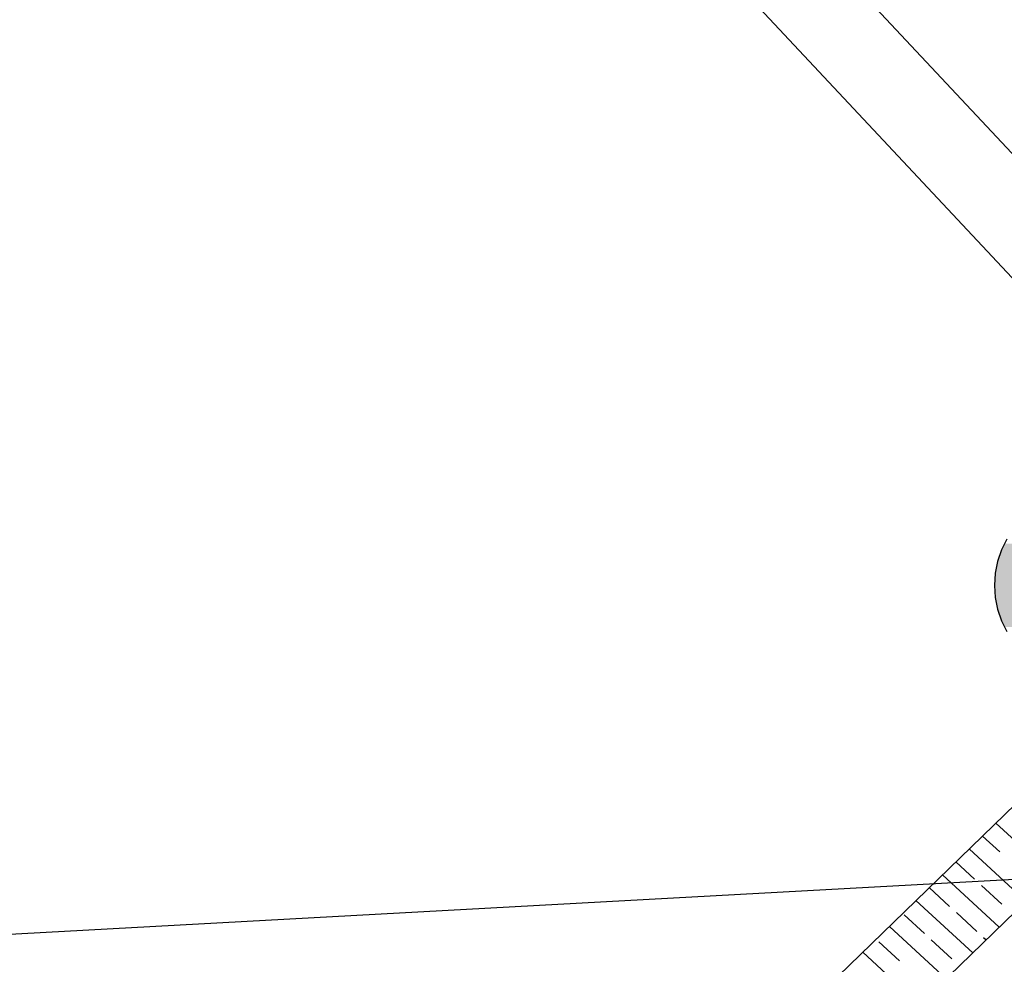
# Model space of a CAD drawing. Extents: x 199 to 1388, y 138 to 979.
# Tile 4 of 155: x 346 to 410, y 309 to 371. Entities that reach past the tile are written whole.
import ezdxf
from ezdxf.lldxf.tags import DXFTag

# ---------------------------------------------------------------- set-up
doc = ezdxf.new("R2010")
doc.units = 0
for name, color, linetype, lineweight, true_color in [('01AFU Allgemein Bemaßung-A07ET47HDI', 7, 'Continuous', 25, 0x848484), ('60 Stützwand - Stützwände', 7, 'Continuous', 25, 0x848484), ('A-0', 7, 'Continuous', 25, 0x848484), ('UPO_Loop2', 140, 'Continuous', 30, 0x00bfff)]:
    doc.layers.add(name, color=color, linetype=linetype, lineweight=lineweight, true_color=true_color)
doc.layers.add('02 Raster Gebäude-A07ET47NDI', color=7, linetype='Continuous', lineweight=25)
doc.layers.add('H_Text', color=7, linetype='Continuous', lineweight=25)
tags = doc.linetypes.add('Raster-A07ET47ODI', pattern=[0.2, 0.1, -0.05, 0, -0.05]).pattern_tags.tags
tags[10:11] = [DXFTag(74, 4), DXFTag(75, 0), DXFTag(340, '0'), DXFTag(46, 1.0), DXFTag(50, 0.0), DXFTag(44, 0.0), DXFTag(45, 0.0)]
tags[8:9] = [DXFTag(74, 4), DXFTag(75, 0), DXFTag(340, '0'), DXFTag(46, 1.0), DXFTag(50, 0.0), DXFTag(44, 0.0), DXFTag(45, 0.0)]
tags[6:7] = [DXFTag(74, 4), DXFTag(75, 0), DXFTag(340, '0'), DXFTag(46, 1.0), DXFTag(50, 0.0), DXFTag(44, 0.0), DXFTag(45, 0.0)]
tags[4:5] = [DXFTag(74, 4), DXFTag(75, 0), DXFTag(340, '0'), DXFTag(46, 1.0), DXFTag(50, 0.0), DXFTag(44, 0.0), DXFTag(45, 0.0)]

# ---------------------------------------------------------------- blocks, each defined once
blk = doc.blocks.new('Referenz-A07ET47ZDI', base_point=(226.995, 158.1))
at = {"layer": '01AFU Allgemein Bemaßung-A07ET47HDI'}
for p, q in [((273.838, 499.914), (430.432, 332.745)), ((391.331, 382.54), (433.469, 337.555))]:
    blk.add_line(p, q, dxfattribs=at)
at = {"layer": '02 Raster Gebäude-A07ET47NDI', "linetype": 'Raster-A07ET47ODI', "ltscale": 56.250004}
blk.add_line((1013.211, 347.869), (329.65, 310.451), dxfattribs=at)
at = {"layer": '60 Stützwand - Stützwände'}
for p, q in [((453.798, 361.483), (317.243, 228.974)), ((377.562, 287.509), (453.795, 361.486)), ((320.725, 225.386), (457.28, 357.895)), ((457.28, 357.895), (381.045, 283.919)), ((413.235, 315.155), (409.554, 318.55)), ((409.811, 316.68), (408.691, 317.713)), ((411.51, 313.481), (407.829, 316.876)), ((408.184, 314.916), (406.966, 316.039)), ((409.785, 311.807), (406.104, 315.202)), ((406.557, 313.151), (405.241, 314.365)), ((409.949, 313.289), (408.625, 314.509)), ((408.06, 310.133), (404.379, 313.528)), ((404.93, 311.387), (403.607, 312.607)), ((408.322, 311.524), (406.998, 312.745)), ((406.335, 308.459), (402.653, 311.854)), ((406.695, 309.76), (405.372, 310.98)), ((408.923, 310.97), (408.763, 311.118)), ((403.303, 309.623), (401.98, 310.843)), ((404.61, 306.786), (400.928, 310.18))]:
    blk.add_line(p, q, dxfattribs=at)
at = {"layer": 'A-0', "linetype": 'Continuous', "ltscale": 312.5}
for p, q in [((453.798, 361.483), (317.243, 228.974)), ((320.725, 225.386), (457.28, 357.895))]:
    blk.add_line(p, q, dxfattribs=at)

msp = doc.modelspace()

# ---------------------------------------------------------------- linework, layer by layer
at = {"layer": 'H_Text'}
for p, q in [((410.276, 336.964), (409.929, 336.26)), ((409.929, 336.26), (409.677, 335.517)), ((409.677, 335.517), (409.523, 334.747)), ((409.523, 334.747), (409.472, 333.964)), ((409.472, 333.964), (409.523, 333.181)), ((409.523, 333.181), (409.677, 332.411)), ((409.677, 332.411), (409.929, 331.668)), ((409.929, 331.668), (410.276, 330.964))]:
    msp.add_line(p, q, dxfattribs=at)
at = {"layer": 'H_Text', "color": 7, "true_color": 0xffffff}
for points in [[(409.963, 336.341), (508.061, 336.341), (410.11, 336.657)], [(409.724, 335.685), (508.3, 335.685), (409.834, 336.016)], [(409.834, 336.016), (508.19, 336.016), (409.963, 336.341)], [(508.3, 335.685), (409.834, 336.016), (508.19, 336.016)], [(409.834, 336.016), (508.19, 336.016), (409.834, 336.016)], [(508.19, 336.016), (409.834, 336.016), (508.19, 336.016)], [(508.19, 336.016), (409.963, 336.341), (508.061, 336.341)], [(409.563, 335.006), (508.461, 335.006), (409.634, 335.348)], [(409.634, 335.348), (508.39, 335.348), (409.724, 335.685)], [(508.461, 335.006), (409.634, 335.348), (508.39, 335.348)], [(409.634, 335.348), (508.39, 335.348), (409.634, 335.348)], [(508.39, 335.348), (409.634, 335.348), (508.39, 335.348)], [(508.39, 335.348), (409.724, 335.685), (508.3, 335.685)], [(409.482, 334.313), (508.542, 334.313), (409.513, 334.661)], [(409.513, 334.661), (508.512, 334.661), (409.563, 335.006)], [(508.542, 334.313), (409.513, 334.661), (508.512, 334.661)], [(508.512, 334.661), (409.563, 335.006), (508.461, 335.006)], [(409.472, 333.964), (508.552, 333.964), (409.482, 334.313)], [(409.482, 333.615), (508.542, 333.615), (409.472, 333.964)], [(508.542, 333.615), (409.472, 333.964), (508.552, 333.964)], [(508.552, 333.964), (409.482, 334.313), (508.542, 334.313)], [(409.513, 333.268), (508.512, 333.268), (409.482, 333.615)], [(508.512, 333.268), (409.482, 333.615), (508.542, 333.615)], [(409.482, 333.615), (508.542, 333.615), (409.482, 333.615)], [(508.542, 333.615), (409.482, 333.615), (508.542, 333.615)], [(409.563, 332.922), (508.461, 332.922), (409.513, 333.268)], [(508.461, 332.922), (409.513, 333.268), (508.512, 333.268)], [(409.513, 333.268), (508.512, 333.268), (409.513, 333.268)], [(508.512, 333.268), (409.513, 333.268), (508.512, 333.268)], [(409.634, 332.58), (508.39, 332.58), (409.563, 332.922)], [(508.39, 332.58), (409.563, 332.922), (508.461, 332.922)], [(409.563, 332.922), (508.461, 332.922), (409.563, 332.922)], [(508.461, 332.922), (409.563, 332.922), (508.461, 332.922)], [(409.724, 332.243), (508.3, 332.243), (409.634, 332.58)], [(508.3, 332.243), (409.634, 332.58), (508.39, 332.58)], [(409.634, 332.58), (508.39, 332.58), (409.634, 332.58)], [(508.39, 332.58), (409.634, 332.58), (508.39, 332.58)], [(409.834, 331.912), (508.19, 331.912), (409.724, 332.243)], [(508.19, 331.912), (409.724, 332.243), (508.3, 332.243)], [(409.724, 332.243), (508.3, 332.243), (409.724, 332.243)], [(508.3, 332.243), (409.724, 332.243), (508.3, 332.243)], [(409.963, 331.588), (508.061, 331.588), (409.834, 331.912)], [(508.061, 331.588), (409.834, 331.912), (508.19, 331.912)], [(410.11, 331.271), (507.914, 331.271), (409.963, 331.588)], [(507.914, 331.271), (409.963, 331.588), (508.061, 331.588)]]:
    msp.add_solid(points, dxfattribs=at)

# ---------------------------------------------------------------- block references
at = {"layer": 'UPO_Loop2', "color": 219, "lineweight": 80, "ltscale": 4000.00006, "true_color": 0x642165}
msp.add_blockref('Referenz-A07ET47ZDI', (226.995, 158.1), dxfattribs=at)

doc.saveas('drawing.dxf')
